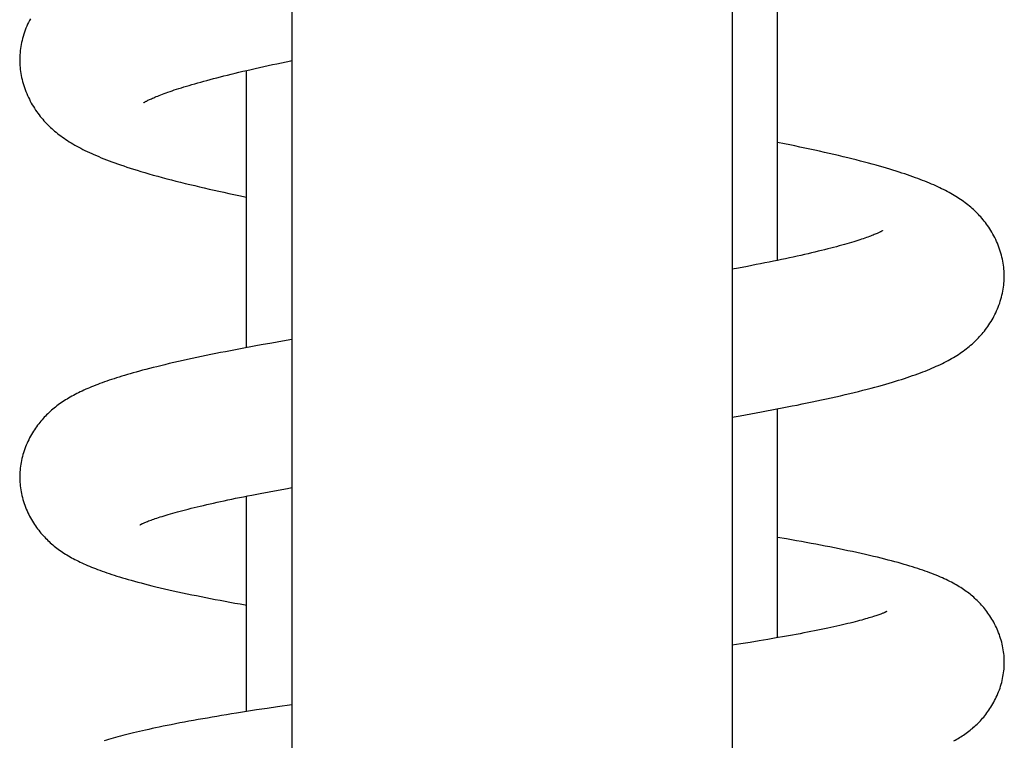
# Model space of a CAD drawing. Header units: millimetres. Extents: x 259 to 1803, y -542 to 1902.
# Tile 86 of 127: x 381 to 419, y 1440 to 1468. Entities that reach past the tile are written whole.
import ezdxf

# ---------------------------------------------------------------- set-up
doc = ezdxf.new("R2010")
doc.units = ezdxf.units.MM
doc.header["$LTSCALE"] = 30.734
doc.layers.get('0').update_dxf_attribs({"linetype": 'CONTINUOUS'})

msp = doc.modelspace()

# ---------------------------------------------------------------- linework, layer by layer
at = {"color": 7, "linetype": 'CONTINUOUS'}
for p, q in [((391.186, 1679.612), (391.186, 1427.054)), ((408.186, 1679.612), (408.186, 1427.054)), ((409.936, 1458.965), (409.936, 1470.185)), ((389.436, 1455.592), (389.436, 1466.294)), ((413.985, 1460.111), (413.985, 1460.111)), ((408.421, 1458.667), (408.186, 1458.623)), ((408.771, 1458.733), (408.421, 1458.667)), ((409.113, 1458.799), (408.771, 1458.733)), ((390.823, 1455.842), (390.411, 1455.77)), ((391.186, 1455.905), (390.823, 1455.842)), ((390.411, 1455.77), (390.004, 1455.697)), ((409.936, 1444.394), (409.936, 1453.231)), ((408.186, 1452.909), (408.487, 1452.962)), ((408.487, 1452.962), (408.901, 1453.037)), ((390.31, 1450.031), (390.659, 1450.096)), ((389.436, 1441.544), (389.436, 1449.862)), ((389.642, 1449.903), (389.971, 1449.967)), ((389.971, 1449.967), (390.31, 1450.031)), ((409.887, 1444.386), (409.56, 1444.329)), ((410.203, 1444.441), (409.887, 1444.386)), ((408.515, 1444.158), (408.186, 1444.106)), ((408.873, 1444.216), (408.515, 1444.158)), ((409.221, 1444.273), (408.873, 1444.216)), ((409.56, 1444.329), (409.221, 1444.273)), ((390.64, 1441.729), (390.232, 1441.667)), ((391.186, 1441.809), (390.64, 1441.729)), ((389.435, 1441.544), (389.047, 1441.482)), ((389.83, 1441.606), (389.435, 1441.544)), ((390.232, 1441.667), (389.83, 1441.606))]:
    msp.add_line(p, q, dxfattribs=at)
for points in [[(381.1, 1468.296), (381.063, 1468.224), (381.027, 1468.152), (380.992, 1468.078), (380.959, 1468.002), (380.928, 1467.926), (380.898, 1467.848), (380.87, 1467.77), (380.844, 1467.692), (380.82, 1467.613), (380.798, 1467.534), (380.778, 1467.454), (380.76, 1467.375), (380.744, 1467.296), (380.73, 1467.217), (380.718, 1467.139), (380.708, 1467.061), (380.7, 1466.983), (380.694, 1466.906), (380.689, 1466.83), (380.687, 1466.754), (380.687, 1466.698)], [(380.687, 1466.698), (380.687, 1466.643), (380.689, 1466.568), (380.693, 1466.492), (380.699, 1466.416), (380.707, 1466.339), (380.717, 1466.261), (380.729, 1466.183), (380.743, 1466.105), (380.759, 1466.026), (380.777, 1465.948), (380.796, 1465.869), (380.818, 1465.79), (380.842, 1465.712), (380.868, 1465.634), (380.895, 1465.556), (380.924, 1465.479), (380.955, 1465.403), (380.988, 1465.329), (381.022, 1465.255), (381.058, 1465.182), (381.095, 1465.11), (381.133, 1465.039), (381.173, 1464.97), (381.214, 1464.902), (381.256, 1464.835), (381.299, 1464.769), (381.344, 1464.705), (381.389, 1464.643), (381.434, 1464.582), (381.481, 1464.523), (381.527, 1464.465), (381.575, 1464.41), (381.622, 1464.355), (381.67, 1464.302), (381.719, 1464.251), (381.769, 1464.2), (381.82, 1464.15), (381.871, 1464.1), (381.925, 1464.052), (381.979, 1464.003), (382.035, 1463.955), (382.092, 1463.908), (382.15, 1463.861), (382.21, 1463.814), (382.271, 1463.768), (382.334, 1463.722), (382.399, 1463.677), (382.464, 1463.633), (382.531, 1463.589), (382.6, 1463.545), (382.67, 1463.502), (382.741, 1463.459), (382.814, 1463.417), (382.889, 1463.375), (382.966, 1463.333), (383.044, 1463.292), (383.124, 1463.251), (383.206, 1463.21), (383.29, 1463.169), (383.376, 1463.129), (383.464, 1463.089), (383.553, 1463.049), (383.645, 1463.009), (383.739, 1462.969), (383.835, 1462.929), (383.934, 1462.89), (384.035, 1462.85), (384.138, 1462.81), (384.245, 1462.771), (384.354, 1462.731), (384.466, 1462.691), (384.582, 1462.65), (384.701, 1462.61), (384.823, 1462.569), (384.95, 1462.528), (385.082, 1462.486), (385.22, 1462.443), (385.364, 1462.399), (385.517, 1462.354), (385.676, 1462.308), (385.842, 1462.26), (386.013, 1462.213), (386.188, 1462.165), (386.364, 1462.118), (386.54, 1462.072), (386.718, 1462.027), (386.896, 1461.982), (387.076, 1461.937), (387.258, 1461.893), (387.44, 1461.849), (387.625, 1461.805), (387.811, 1461.762), (387.998, 1461.719), (388.187, 1461.677), (388.376, 1461.635), (388.567, 1461.593), (388.759, 1461.551), (388.953, 1461.51), (389.148, 1461.469), (389.436, 1461.409)], [(385.463, 1465.046), (385.464, 1465.046), (385.466, 1465.048), (385.469, 1465.05), (385.475, 1465.054), (385.482, 1465.059), (385.491, 1465.064), (385.502, 1465.071), (385.515, 1465.078), (385.53, 1465.086), (385.546, 1465.096), (385.565, 1465.106), (385.587, 1465.117), (385.61, 1465.13), (385.637, 1465.143), (385.666, 1465.157), (385.698, 1465.173), (385.733, 1465.189), (385.771, 1465.207), (385.813, 1465.225), (385.857, 1465.245), (385.905, 1465.265), (385.956, 1465.287), (386.011, 1465.309), (386.069, 1465.332), (386.13, 1465.356), (386.195, 1465.38), (386.263, 1465.406), (386.334, 1465.432), (386.409, 1465.458), (386.487, 1465.485), (386.568, 1465.513), (386.652, 1465.542), (386.74, 1465.57), (386.831, 1465.6), (386.925, 1465.63), (387.023, 1465.66), (387.123, 1465.691), (387.227, 1465.722), (387.334, 1465.753), (387.443, 1465.785), (387.555, 1465.817), (387.671, 1465.849), (387.789, 1465.882), (387.911, 1465.915), (388.036, 1465.948), (388.164, 1465.982), (388.296, 1466.016), (388.43, 1466.051), (388.568, 1466.085), (388.709, 1466.12), (388.853, 1466.156), (388.999, 1466.191), (389.149, 1466.227), (389.302, 1466.263), (389.457, 1466.299), (389.615, 1466.336), (389.775, 1466.372), (389.938, 1466.409), (390.104, 1466.446), (390.272, 1466.483), (390.443, 1466.52), (390.615, 1466.558), (390.79, 1466.595)], [(390.79, 1466.595), (391.146, 1466.67), (391.186, 1466.679)], [(412.807, 1462.881), (412.643, 1462.921), (412.467, 1462.964), (412.288, 1463.007), (412.108, 1463.049), (411.925, 1463.091), (411.741, 1463.133), (411.555, 1463.175), (411.368, 1463.216), (411.179, 1463.257), (410.988, 1463.298), (410.796, 1463.339), (410.602, 1463.38), (410.406, 1463.42), (410.209, 1463.46), (409.936, 1463.516)], [(418.684, 1458.352), (418.683, 1458.407), (418.681, 1458.481), (418.677, 1458.555), (418.671, 1458.63), (418.663, 1458.706), (418.653, 1458.782), (418.642, 1458.859), (418.628, 1458.935), (418.613, 1459.013), (418.595, 1459.09), (418.576, 1459.167), (418.554, 1459.245), (418.531, 1459.322), (418.505, 1459.399), (418.478, 1459.475), (418.45, 1459.55), (418.419, 1459.625), (418.387, 1459.698), (418.354, 1459.771), (418.319, 1459.842), (418.283, 1459.911), (418.246, 1459.98), (418.207, 1460.047), (418.167, 1460.114), (418.126, 1460.179), (418.084, 1460.242), (418.041, 1460.304), (417.998, 1460.365), (417.954, 1460.424), (417.909, 1460.48), (417.865, 1460.535), (417.82, 1460.588), (417.775, 1460.639), (417.73, 1460.689), (417.684, 1460.738), (417.638, 1460.786), (417.59, 1460.833), (417.542, 1460.879), (417.492, 1460.925), (417.441, 1460.971), (417.389, 1461.016), (417.336, 1461.061), (417.282, 1461.104), (417.227, 1461.148), (417.171, 1461.19), (417.114, 1461.232), (417.056, 1461.274), (416.997, 1461.314), (416.937, 1461.354), (416.876, 1461.394), (416.814, 1461.433), (416.75, 1461.471), (416.686, 1461.509), (416.62, 1461.547), (416.552, 1461.585), (416.484, 1461.622), (416.413, 1461.659), (416.342, 1461.695), (416.268, 1461.732), (416.194, 1461.768), (416.117, 1461.804), (416.039, 1461.839), (415.96, 1461.875), (415.879, 1461.91), (415.796, 1461.946), (415.711, 1461.981), (415.624, 1462.016), (415.534, 1462.051), (415.443, 1462.087), (415.35, 1462.122), (415.254, 1462.157), (415.156, 1462.193), (415.055, 1462.228), (414.951, 1462.264), (414.845, 1462.3), (414.735, 1462.336), (414.623, 1462.372), (414.507, 1462.409), (414.388, 1462.446), (414.265, 1462.483), (414.139, 1462.521), (414.008, 1462.559), (413.873, 1462.598), (413.734, 1462.637), (413.591, 1462.677), (413.442, 1462.717), (413.289, 1462.758), (413.13, 1462.799), (412.966, 1462.841), (412.807, 1462.881)], [(413.985, 1460.111), (413.984, 1460.11), (413.981, 1460.108), (413.976, 1460.106), (413.97, 1460.102), (413.963, 1460.098), (413.954, 1460.093), (413.943, 1460.087), (413.93, 1460.08), (413.915, 1460.072), (413.898, 1460.063), (413.878, 1460.053), (413.856, 1460.043), (413.832, 1460.031), (413.804, 1460.018), (413.774, 1460.005), (413.741, 1459.99), (413.704, 1459.974), (413.665, 1459.958), (413.622, 1459.941), (413.577, 1459.923), (413.528, 1459.904), (413.477, 1459.885), (413.423, 1459.865), (413.365, 1459.844), (413.305, 1459.823), (413.242, 1459.801), (413.175, 1459.779), (413.105, 1459.756), (413.031, 1459.732), (412.954, 1459.707), (412.873, 1459.682), (412.788, 1459.657), (412.7, 1459.631), (412.608, 1459.604), (412.513, 1459.577), (412.414, 1459.549), (412.312, 1459.521), (412.207, 1459.493), (412.098, 1459.464), (411.986, 1459.435), (411.87, 1459.405), (411.752, 1459.375), (411.629, 1459.345), (411.504, 1459.314), (411.376, 1459.283), (411.244, 1459.252), (411.11, 1459.221), (410.972, 1459.189), (410.832, 1459.158), (410.688, 1459.126), (410.542, 1459.094), (410.393, 1459.061), (410.242, 1459.029), (410.088, 1458.996), (409.931, 1458.964), (409.772, 1458.931), (409.611, 1458.898), (409.447, 1458.865), (409.281, 1458.832), (409.113, 1458.799)], [(408.901, 1453.037), (409.106, 1453.075), (409.309, 1453.112), (409.511, 1453.15), (409.712, 1453.188), (409.911, 1453.226), (410.109, 1453.265), (410.306, 1453.303), (410.5, 1453.342), (410.694, 1453.38), (410.885, 1453.419), (411.075, 1453.458), (411.264, 1453.498), (411.451, 1453.537), (411.636, 1453.577), (411.82, 1453.617), (412.003, 1453.657), (412.184, 1453.698), (412.365, 1453.739), (412.543, 1453.781), (412.719, 1453.823), (412.892, 1453.864), (413.062, 1453.906), (413.227, 1453.948), (413.388, 1453.989), (413.544, 1454.03), (413.695, 1454.07), (413.839, 1454.109), (413.979, 1454.148), (414.113, 1454.186), (414.242, 1454.223), (414.367, 1454.26), (414.489, 1454.297), (414.606, 1454.333), (414.72, 1454.369), (414.831, 1454.405), (414.94, 1454.441), (415.046, 1454.477), (415.149, 1454.513), (415.25, 1454.548), (415.349, 1454.584), (415.445, 1454.62), (415.539, 1454.656), (415.63, 1454.692), (415.72, 1454.728), (415.808, 1454.764), (415.893, 1454.8), (415.977, 1454.837), (416.059, 1454.873), (416.139, 1454.91), (416.217, 1454.947), (416.294, 1454.984), (416.369, 1455.022), (416.442, 1455.059), (416.514, 1455.098), (416.585, 1455.136), (416.653, 1455.175), (416.721, 1455.214), (416.787, 1455.254), (416.852, 1455.294), (416.916, 1455.335), (416.979, 1455.377), (417.04, 1455.419), (417.101, 1455.462), (417.16, 1455.505), (417.219, 1455.549), (417.275, 1455.594), (417.331, 1455.639), (417.386, 1455.685), (417.439, 1455.731), (417.491, 1455.777), (417.541, 1455.825), (417.591, 1455.872), (417.64, 1455.921), (417.687, 1455.97), (417.734, 1456.02), (417.781, 1456.072), (417.827, 1456.125), (417.873, 1456.18), (417.918, 1456.236), (417.963, 1456.294), (418.007, 1456.353), (418.05, 1456.414), (418.092, 1456.475), (418.133, 1456.538), (418.173, 1456.602), (418.212, 1456.667), (418.25, 1456.734), (418.287, 1456.802), (418.323, 1456.872), (418.357, 1456.943), (418.39, 1457.015), (418.422, 1457.088), (418.452, 1457.161), (418.48, 1457.236), (418.507, 1457.312), (418.531, 1457.388), (418.554, 1457.464), (418.576, 1457.541), (418.595, 1457.618), (418.612, 1457.695), (418.628, 1457.772), (418.642, 1457.849), (418.653, 1457.926), (418.663, 1458.002), (418.671, 1458.078), (418.676, 1458.153), (418.68, 1458.227), (418.683, 1458.3), (418.683, 1458.352)], [(390.004, 1455.697), (389.802, 1455.66), (389.602, 1455.623), (389.403, 1455.586), (389.207, 1455.549), (389.011, 1455.512), (388.818, 1455.475), (388.627, 1455.438), (388.438, 1455.401), (388.251, 1455.364), (388.066, 1455.326), (387.883, 1455.289), (387.702, 1455.252), (387.523, 1455.214), (387.344, 1455.176), (387.166, 1455.137), (386.989, 1455.098), (386.81, 1455.058), (386.633, 1455.017), (386.459, 1454.977), (386.29, 1454.937), (386.129, 1454.898), (385.976, 1454.86), (385.831, 1454.824), (385.692, 1454.789), (385.559, 1454.754), (385.431, 1454.72), (385.306, 1454.687), (385.185, 1454.653), (385.067, 1454.62), (384.952, 1454.588), (384.841, 1454.555), (384.733, 1454.523), (384.627, 1454.491), (384.524, 1454.459), (384.424, 1454.428), (384.326, 1454.396), (384.231, 1454.365), (384.137, 1454.333), (384.046, 1454.302), (383.957, 1454.27), (383.87, 1454.239), (383.785, 1454.208), (383.701, 1454.176), (383.62, 1454.144), (383.54, 1454.113), (383.462, 1454.081), (383.385, 1454.049), (383.31, 1454.017), (383.237, 1453.985), (383.164, 1453.952), (383.094, 1453.92), (383.024, 1453.887), (382.956, 1453.853), (382.889, 1453.82), (382.823, 1453.786), (382.759, 1453.752), (382.696, 1453.717), (382.634, 1453.682), (382.573, 1453.646), (382.513, 1453.61), (382.454, 1453.574), (382.396, 1453.537), (382.339, 1453.499), (382.282, 1453.461), (382.227, 1453.422), (382.172, 1453.382), (382.119, 1453.342), (382.066, 1453.302), (382.015, 1453.26), (381.965, 1453.219), (381.915, 1453.176), (381.866, 1453.133), (381.819, 1453.089), (381.772, 1453.045), (381.726, 1453), (381.681, 1452.954), (381.636, 1452.907), (381.592, 1452.859), (381.548, 1452.81), (381.505, 1452.76), (381.462, 1452.708), (381.42, 1452.654), (381.378, 1452.599), (381.336, 1452.543), (381.295, 1452.485), (381.255, 1452.426), (381.216, 1452.365), (381.177, 1452.303), (381.14, 1452.239), (381.104, 1452.175), (381.068, 1452.109), (381.034, 1452.041), (381.001, 1451.972), (380.969, 1451.902), (380.938, 1451.831), (380.909, 1451.759), (380.882, 1451.686), (380.856, 1451.613), (380.832, 1451.539), (380.81, 1451.464), (380.789, 1451.39), (380.771, 1451.315), (380.754, 1451.24), (380.739, 1451.165), (380.726, 1451.09), (380.715, 1451.016), (380.706, 1450.942), (380.698, 1450.868), (380.692, 1450.795), (380.688, 1450.723), (380.686, 1450.651), (380.686, 1450.598)], [(380.686, 1450.598), (380.686, 1450.546), (380.688, 1450.474), (380.692, 1450.402), (380.698, 1450.329), (380.705, 1450.255), (380.715, 1450.181), (380.726, 1450.107), (380.739, 1450.032), (380.754, 1449.958), (380.77, 1449.882), (380.789, 1449.807), (380.81, 1449.732), (380.832, 1449.658), (380.856, 1449.583), (380.882, 1449.509), (380.909, 1449.436), (380.939, 1449.364), (380.969, 1449.293), (381.001, 1449.223), (381.034, 1449.154), (381.068, 1449.087), (381.104, 1449.021), (381.14, 1448.956), (381.178, 1448.893), (381.216, 1448.831), (381.255, 1448.77), (381.296, 1448.711), (381.336, 1448.653), (381.378, 1448.596), (381.42, 1448.542), (381.462, 1448.488), (381.505, 1448.436), (381.549, 1448.386), (381.592, 1448.336), (381.637, 1448.288), (381.682, 1448.241), (381.727, 1448.195), (381.773, 1448.15), (381.82, 1448.106), (381.868, 1448.062), (381.917, 1448.019), (381.966, 1447.977), (382.016, 1447.935), (382.068, 1447.895), (382.12, 1447.854), (382.173, 1447.815), (382.227, 1447.776), (382.282, 1447.737), (382.337, 1447.699), (382.394, 1447.662), (382.451, 1447.626), (382.51, 1447.59), (382.569, 1447.554), (382.629, 1447.519), (382.691, 1447.485), (382.754, 1447.451), (382.818, 1447.417), (382.883, 1447.383), (382.95, 1447.35), (383.017, 1447.317), (383.087, 1447.284), (383.157, 1447.252), (383.229, 1447.22), (383.302, 1447.188), (383.377, 1447.156), (383.453, 1447.125), (383.532, 1447.093), (383.612, 1447.062), (383.694, 1447.03), (383.779, 1446.999), (383.865, 1446.967), (383.954, 1446.936), (384.046, 1446.904), (384.14, 1446.872), (384.236, 1446.841), (384.335, 1446.808), (384.438, 1446.776), (384.543, 1446.744), (384.651, 1446.711), (384.762, 1446.678), (384.876, 1446.645), (384.994, 1446.612), (385.115, 1446.579), (385.24, 1446.545), (385.37, 1446.51), (385.505, 1446.475), (385.645, 1446.439), (385.792, 1446.403), (385.945, 1446.365), (386.105, 1446.327), (386.27, 1446.288), (386.44, 1446.249), (386.615, 1446.21), (386.791, 1446.171), (386.969, 1446.132), (387.148, 1446.094), (387.327, 1446.056), (387.506, 1446.019), (387.687, 1445.983), (387.868, 1445.946), (388.051, 1445.91), (388.236, 1445.875), (388.423, 1445.839), (388.611, 1445.803), (388.802, 1445.768), (388.995, 1445.732), (389.19, 1445.697), (389.386, 1445.661), (389.436, 1445.653)], [(390.659, 1450.096), (391.017, 1450.162), (391.186, 1450.192)], [(385.319, 1448.747), (385.319, 1448.747), (385.32, 1448.748), (385.322, 1448.75), (385.326, 1448.752), (385.331, 1448.755), (385.338, 1448.758), (385.347, 1448.763), (385.357, 1448.768), (385.369, 1448.775), (385.383, 1448.782), (385.399, 1448.79), (385.418, 1448.799), (385.439, 1448.808), (385.462, 1448.819), (385.488, 1448.83), (385.517, 1448.843), (385.549, 1448.856), (385.584, 1448.871), (385.622, 1448.886), (385.663, 1448.902), (385.708, 1448.919), (385.756, 1448.937), (385.807, 1448.955), (385.861, 1448.974), (385.918, 1448.994), (385.979, 1449.015), (386.043, 1449.036), (386.111, 1449.058), (386.182, 1449.081), (386.256, 1449.104), (386.335, 1449.128), (386.416, 1449.152), (386.501, 1449.177), (386.59, 1449.202), (386.681, 1449.228), (386.777, 1449.254), (386.875, 1449.281), (386.977, 1449.308), (387.082, 1449.335), (387.19, 1449.363), (387.302, 1449.391), (387.417, 1449.419), (387.534, 1449.448), (387.655, 1449.477), (387.779, 1449.506), (387.906, 1449.535), (388.035, 1449.565), (388.168, 1449.595), (388.303, 1449.625), (388.441, 1449.655), (388.581, 1449.685), (388.724, 1449.716), (388.87, 1449.747), (389.019, 1449.777), (389.17, 1449.809), (389.325, 1449.84), (389.482, 1449.871), (389.642, 1449.903)], [(418.686, 1443.446), (418.685, 1443.499), (418.683, 1443.569), (418.679, 1443.64), (418.674, 1443.711), (418.667, 1443.784), (418.657, 1443.856), (418.646, 1443.929), (418.634, 1444.002), (418.619, 1444.076), (418.603, 1444.149), (418.585, 1444.223), (418.565, 1444.296), (418.543, 1444.369), (418.519, 1444.441), (418.494, 1444.513), (418.468, 1444.584), (418.439, 1444.655), (418.41, 1444.724), (418.379, 1444.793), (418.347, 1444.86), (418.313, 1444.926), (418.279, 1444.991), (418.243, 1445.054), (418.207, 1445.115), (418.17, 1445.176), (418.132, 1445.234), (418.094, 1445.292), (418.055, 1445.348), (418.015, 1445.403), (417.974, 1445.456), (417.933, 1445.508), (417.891, 1445.559), (417.849, 1445.608), (417.807, 1445.656), (417.765, 1445.702), (417.723, 1445.746), (417.68, 1445.79), (417.637, 1445.832), (417.593, 1445.874), (417.549, 1445.915), (417.504, 1445.955), (417.459, 1445.995), (417.412, 1446.034), (417.364, 1446.072), (417.316, 1446.11), (417.266, 1446.148), (417.216, 1446.185), (417.165, 1446.222), (417.112, 1446.258), (417.058, 1446.293), (417.004, 1446.329), (416.948, 1446.364), (416.89, 1446.399), (416.831, 1446.433), (416.77, 1446.468), (416.708, 1446.502), (416.644, 1446.536), (416.578, 1446.57), (416.51, 1446.604), (416.44, 1446.638), (416.368, 1446.671), (416.294, 1446.705), (416.218, 1446.738), (416.141, 1446.771), (416.061, 1446.805), (415.979, 1446.838), (415.895, 1446.87), (415.809, 1446.903), (415.72, 1446.936), (415.629, 1446.968), (415.536, 1447.001), (415.441, 1447.034), (415.343, 1447.066), (415.243, 1447.098), (415.14, 1447.131), (415.035, 1447.163), (414.927, 1447.195), (414.817, 1447.228), (414.703, 1447.26), (414.585, 1447.293), (414.464, 1447.326), (414.338, 1447.36), (414.208, 1447.394), (414.074, 1447.428), (413.933, 1447.464), (413.788, 1447.499), (413.637, 1447.535), (413.482, 1447.572), (413.323, 1447.608), (413.159, 1447.645), (412.993, 1447.682), (412.824, 1447.719), (412.653, 1447.755), (412.48, 1447.791), (412.306, 1447.827), (412.131, 1447.863), (411.954, 1447.898), (411.776, 1447.933), (411.596, 1447.968), (411.414, 1448.002), (411.23, 1448.037), (411.045, 1448.071), (410.857, 1448.106), (410.668, 1448.14), (410.477, 1448.174), (410.284, 1448.208), (409.936, 1448.269)], [(414.146, 1445.406), (414.146, 1445.405), (414.145, 1445.405), (414.142, 1445.404), (414.138, 1445.401), (414.133, 1445.399), (414.126, 1445.395), (414.117, 1445.391), (414.106, 1445.386), (414.093, 1445.38), (414.079, 1445.373), (414.062, 1445.366), (414.043, 1445.358), (414.023, 1445.349), (414, 1445.34), (413.974, 1445.33), (413.947, 1445.319), (413.917, 1445.307), (413.884, 1445.295), (413.849, 1445.283), (413.811, 1445.269), (413.771, 1445.255), (413.727, 1445.24), (413.681, 1445.225), (413.631, 1445.209), (413.578, 1445.192), (413.521, 1445.175), (413.461, 1445.157), (413.397, 1445.138), (413.329, 1445.118), (413.257, 1445.098), (413.181, 1445.076), (413.1, 1445.055), (413.016, 1445.032), (412.928, 1445.01), (412.837, 1444.986), (412.743, 1444.963), (412.645, 1444.939), (412.544, 1444.915), (412.44, 1444.89), (412.332, 1444.866), (412.222, 1444.841), (412.108, 1444.815), (411.99, 1444.79), (411.87, 1444.764), (411.746, 1444.738), (411.62, 1444.711), (411.491, 1444.685), (411.359, 1444.658), (411.224, 1444.632), (411.087, 1444.605), (410.946, 1444.578), (410.803, 1444.551), (410.657, 1444.524), (410.509, 1444.496), (410.357, 1444.469), (410.203, 1444.441)], [(416.736, 1440.409), (416.793, 1440.441), (416.848, 1440.472), (416.903, 1440.504), (416.957, 1440.537), (417.01, 1440.57), (417.062, 1440.604), (417.114, 1440.638), (417.165, 1440.673), (417.216, 1440.709), (417.265, 1440.745), (417.314, 1440.782), (417.362, 1440.82), (417.409, 1440.858), (417.456, 1440.896), (417.501, 1440.936), (417.547, 1440.976), (417.591, 1441.017), (417.635, 1441.059), (417.679, 1441.102), (417.722, 1441.146), (417.765, 1441.192), (417.808, 1441.238), (417.85, 1441.285), (417.891, 1441.334), (417.933, 1441.384), (417.973, 1441.436), (418.014, 1441.489), (418.053, 1441.544), (418.093, 1441.599), (418.131, 1441.657), (418.169, 1441.716), (418.207, 1441.776), (418.243, 1441.838), (418.278, 1441.901), (418.313, 1441.966), (418.346, 1442.032), (418.378, 1442.099), (418.409, 1442.167), (418.439, 1442.237), (418.467, 1442.308), (418.494, 1442.379), (418.52, 1442.452), (418.543, 1442.524), (418.565, 1442.598), (418.585, 1442.671), (418.603, 1442.745), (418.62, 1442.818), (418.634, 1442.892), (418.647, 1442.965), (418.658, 1443.038), (418.667, 1443.111), (418.674, 1443.183), (418.68, 1443.254), (418.683, 1443.325), (418.685, 1443.395), (418.686, 1443.446)], [(389.047, 1441.482), (388.855, 1441.451), (388.666, 1441.42), (388.478, 1441.389), (388.293, 1441.358), (388.109, 1441.326), (387.928, 1441.295), (387.749, 1441.264), (387.571, 1441.232), (387.395, 1441.2), (387.219, 1441.168), (387.044, 1441.135), (386.871, 1441.103), (386.701, 1441.07), (386.534, 1441.037), (386.374, 1441.005), (386.22, 1440.974), (386.072, 1440.943), (385.932, 1440.914), (385.798, 1440.885), (385.669, 1440.857), (385.544, 1440.829), (385.424, 1440.802), (385.307, 1440.775), (385.193, 1440.748), (385.083, 1440.721), (384.975, 1440.695), (384.87, 1440.669), (384.768, 1440.643), (384.668, 1440.617), (384.571, 1440.591), (384.476, 1440.566), (384.384, 1440.54), (384.293, 1440.515), (384.205, 1440.49), (384.119, 1440.464), (384.034, 1440.439), (383.952, 1440.413)]]:
    msp.add_lwpolyline(points, dxfattribs=at)

doc.saveas('drawing.dxf')
